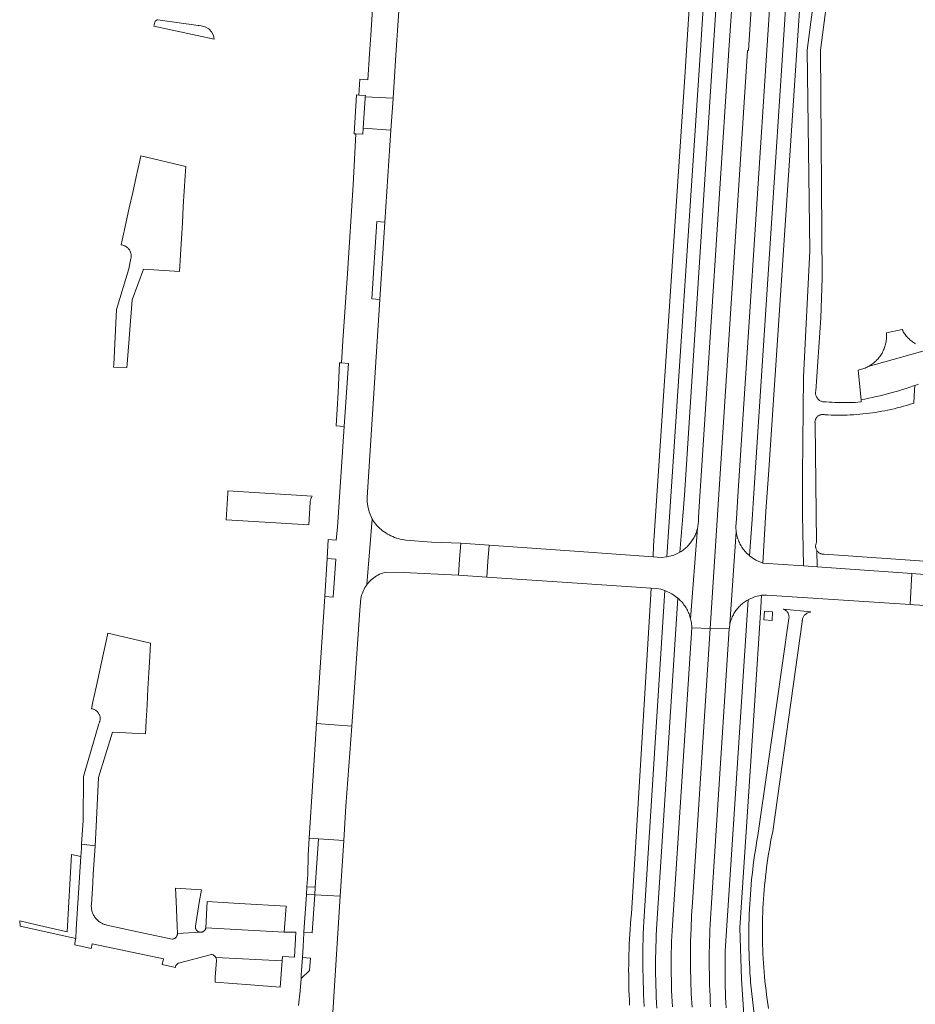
# Model space of a CAD drawing. Extents: x 152825 to 164088, y 457113 to 463005.
# Tile 176 of 256: x 157939 to 158107, y 460570 to 460756. Entities that reach past the tile are written whole.
import ezdxf

# ---------------------------------------------------------------- set-up
doc = ezdxf.new("R2010")
doc.units = 0
doc.header["$LTSCALE"] = 0.5
for name, color, linetype, lineweight in [('B-PV-VH-GESLOTENVERHARDING_ASFALT-GV', 251, 'CONTINUOUS', 18), ('B-PV-VH-GESLOTENVERHARDING_BETON-GV', 251, 'CONTINUOUS', 18), ('B-PV-VH-HALFVERHARDING_GRAVEL-GV', 251, 'CONTINUOUS', 18), ('B-PV-VH-ONVERHARD_ZAND-GV', 251, 'CONTINUOUS', 18), ('B-PV-VH-OPENVERHARDING_BETONSTRAATSTEEN-GV', 251, 'CONTINUOUS', 18), ('B-PV-VH-OPENVERHARDING_STRAATBAKSTEEN-GV', 251, 'CONTINUOUS', 18)]:
    doc.layers.add(name, color=color, linetype=linetype, lineweight=lineweight)

msp = doc.modelspace()

# ---------------------------------------------------------------- linework, layer by layer
at = {"layer": 'B-PV-VH-GESLOTENVERHARDING_ASFALT-GV', "flags": 128}
for points in [[(158075.164, 460794.881), (158072.08, 460750), (158066.61, 460666.09), (158066.35, 460662.13), (158066.359, 460661.956), (158066.364, 460661.717), (158066.361, 460661.478), (158066.349, 460661.239), (158066.33, 460661.001), (158066.303, 460660.763), (158066.268, 460660.527), (158066.226, 460660.291), (158066.175, 460660.058), (158064.88, 460642.993), (158064.936, 460642.752), (158064.985, 460642.51), (158065.025, 460642.266), (158065.057, 460642.021), (158065.082, 460641.775), (158065.098, 460641.528), (158065.107, 460641.281), (158068.554, 460641.192), (158075.559, 460749.886), (158075.786, 460749.998), (158079.96, 460814.893)], [(158085.43, 460799.32), (158082.226, 460750), (158076.75, 460665.74), (158076.47, 460661.72), (158075.97, 460654.878), (158077.144, 460654.071), (158078.452, 460653.504), (158079.02, 460663.23), (158079.18, 460665.03), (158079.519, 460670.111), (158084.533, 460745.285), (158084.847, 460750), (158088.122, 460798.257)], [(158113.349, 460653.57), (158090.014, 460655.182), (158089.965, 460655.179), (158089.856, 460655.178), (158089.747, 460655.185), (158089.639, 460655.2), (158089.532, 460655.223), (158089.427, 460655.254), (158089.325, 460655.292), (158089.226, 460655.338), (158089.13, 460655.391), (158089.039, 460655.45), (158088.952, 460655.516), (158088.87, 460655.589), (158088.794, 460655.667), (158088.724, 460655.751), (158088.66, 460655.839), (158088.712, 460652.778), (158106.502, 460651.519), (158107.27, 460651.465)], [(158056.137, 460570.03), (158056.079, 460571.172), (158056.028, 460572.314), (158055.986, 460573.457), (158055.952, 460574.6), (158055.925, 460575.743), (158055.907, 460576.886), (158055.897, 460578.03), (158055.894, 460579.173), (158055.9, 460580.317), (158055.913, 460581.46), (158055.935, 460582.604), (158055.965, 460583.747), (158056.002, 460584.889), (158056.048, 460586.032), (158060.035, 460648.326), (158059.247, 460648.555), (158058.439, 460648.7), (158057.459, 460648.767), (158057.33, 460646.604), (158053.79, 460588.579), (158053.724, 460587.491), (158053.638, 460586.538), (158053.56, 460585.584), (158053.49, 460584.629), (158053.428, 460583.674), (158053.374, 460582.718), (158053.328, 460581.762), (158053.29, 460580.805), (158053.26, 460579.849), (158053.238, 460578.892), (158053.224, 460577.935), (158053.218, 460576.977), (158053.22, 460576.02), (158053.23, 460575.063), (158053.248, 460574.106), (158053.274, 460573.149), (158053.308, 460572.192), (158053.35, 460571.236), (158053.4, 460570.28)], [(158058.518, 460569.703), (158058.462, 460570.762), (158058.413, 460571.822), (158058.373, 460572.882), (158058.34, 460573.943), (158058.316, 460575.004), (158058.299, 460576.064), (158058.291, 460577.125), (158058.29, 460578.186), (158058.297, 460579.247), (158058.313, 460580.308), (158058.336, 460581.369), (158058.368, 460582.429), (158058.407, 460583.49), (158058.455, 460584.549), (158058.51, 460585.609), (158062.505, 460646.886), (158061.337, 460647.721), (158060.035, 460648.326), (158056.048, 460586.032), (158056.002, 460584.889), (158055.965, 460583.747), (158055.935, 460582.604), (158055.913, 460581.46), (158055.9, 460580.317), (158055.894, 460579.173), (158055.897, 460578.03), (158055.907, 460576.886), (158055.925, 460575.743), (158055.952, 460574.6), (158055.986, 460573.457), (158056.028, 460572.314), (158056.079, 460571.172), (158056.137, 460570.03)], [(158075.066, 460565.581), (158074.437, 460575.216), (158074.129, 460584.866), (158076.88, 460626.719), (158078.089, 460645.113), (158078.242, 460647.429), (158076.926, 460647.137), (158075.69, 460646.597), (158073.175, 460608.175), (158071.49, 460582.43), (158071.448, 460581.46), (158071.415, 460580.489), (158071.389, 460579.519), (158071.372, 460578.547), (158071.362, 460577.576), (158071.36, 460576.605), (158071.367, 460575.634), (158071.381, 460574.663), (158071.403, 460573.692), (158071.434, 460572.722), (158071.472, 460571.751), (158071.519, 460570.781), (158071.573, 460569.812)], [(158079.553, 460569.681), (158079.422, 460570.531), (158079.298, 460571.381), (158079.183, 460572.233), (158079.075, 460573.086), (158078.976, 460573.94), (158078.884, 460574.794), (158078.801, 460575.65), (158078.725, 460576.506), (158078.657, 460577.363), (158078.598, 460578.22), (158078.546, 460579.078), (158078.502, 460579.937), (158078.466, 460580.796), (158078.439, 460581.655), (158078.419, 460582.514), (158078.407, 460583.374), (158078.403, 460584.233), (158078.408, 460585.093), (158078.42, 460585.952), (158078.44, 460586.811), (158078.468, 460587.67), (158078.505, 460588.529), (158078.549, 460589.388), (158078.601, 460590.246), (158078.661, 460591.103), (158078.729, 460591.96), (158078.806, 460592.816), (158078.89, 460593.672), (158078.982, 460594.526), (158079.082, 460595.38), (158079.19, 460596.233), (158079.306, 460597.084), (158079.429, 460597.935), (158079.561, 460598.784), (158079.701, 460599.633), (158079.848, 460600.479), (158080.004, 460601.325), (158080.167, 460602.169), (158080.338, 460603.011), (158085.905, 460642.468), (158085.904, 460642.545), (158085.908, 460642.664), (158085.921, 460642.782), (158085.941, 460642.9), (158085.97, 460643.015), (158086.006, 460643.129), (158086.049, 460643.24), (158086.1, 460643.347), (158086.158, 460643.451), (158086.223, 460643.551), (158086.294, 460643.646), (158086.372, 460643.737), (158086.455, 460643.822), (158086.545, 460643.901), (158086.639, 460643.974), (158086.738, 460644.04), (158086.841, 460644.1), (158086.947, 460644.152), (158087.058, 460644.198), (158087.17, 460644.236), (158087.286, 460644.266), (158087.403, 460644.288), (158087.493, 460644.299), (158082.335, 460644.843), (158082.422, 460644.808), (158082.525, 460644.76), (158082.624, 460644.704), (158082.72, 460644.641), (158082.81, 460644.572), (158082.896, 460644.496), (158082.976, 460644.415), (158083.05, 460644.329), (158083.118, 460644.237), (158083.179, 460644.141), (158083.234, 460644.041), (158083.281, 460643.937), (158083.321, 460643.83), (158083.354, 460643.721), (158083.378, 460643.609), (158083.395, 460643.497), (158083.404, 460643.383), (158083.404, 460643.269), (158083.397, 460643.155), (158083.382, 460643.042), (158080.986, 460626.245), (158077.688, 460603.122), (158077.521, 460602.207), (158077.361, 460601.291), (158077.209, 460600.373), (158077.066, 460599.454), (158076.93, 460598.534), (158076.802, 460597.613), (158076.682, 460596.69), (158076.57, 460595.767), (158076.466, 460594.843), (158076.37, 460593.918), (158076.282, 460592.992), (158076.201, 460592.065), (158076.129, 460591.138), (158076.065, 460590.21), (158076.008, 460589.282), (158075.96, 460588.353), (158075.92, 460587.424), (158075.888, 460586.494), (158075.863, 460585.564), (158075.847, 460584.634), (158075.839, 460583.704), (158075.838, 460582.774), (158075.846, 460581.844), (158075.862, 460580.914), (158075.885, 460579.984), (158075.917, 460579.055), (158075.957, 460578.125), (158076.004, 460577.196), (158076.06, 460576.268), (158076.124, 460575.34), (158076.178, 460574.627), (158076.972, 460567.533)], [(158065.147, 460569.945), (158065.011, 460572.403), (158064.917, 460574.863), (158064.865, 460577.325), (158064.854, 460579.786), (158064.885, 460582.248), (158064.959, 460584.709), (158065.073, 460587.168), (158065.23, 460589.625), (158068.554, 460641.192), (158065.107, 460641.281), (158061.441, 460585.332), (158061.386, 460584.309), (158061.339, 460583.286), (158061.301, 460582.262), (158061.27, 460581.239), (158061.247, 460580.215), (158061.232, 460579.19), (158061.225, 460578.166), (158061.226, 460577.142), (158061.236, 460576.118), (158061.253, 460575.093), (158061.278, 460574.069), (158061.311, 460573.046), (158061.352, 460572.022), (158061.401, 460570.999), (158061.458, 460569.977)], [(158068.653, 460570.011), (158068.592, 460571.041), (158068.539, 460572.073), (158068.494, 460573.104), (158068.457, 460574.136), (158068.429, 460575.168), (158068.408, 460576.2), (158068.395, 460577.233), (158068.39, 460578.265), (158068.393, 460579.298), (158068.404, 460580.33), (158068.423, 460581.362), (158068.45, 460582.394), (158068.485, 460583.426), (158068.528, 460584.458), (158068.579, 460585.489), (158068.638, 460586.52), (158068.705, 460587.55), (158068.78, 460588.58), (158072.153, 460641.099), (158068.554, 460641.192), (158065.23, 460589.625), (158065.073, 460587.168), (158064.959, 460584.709), (158064.885, 460582.248), (158064.854, 460579.786), (158064.865, 460577.325), (158064.917, 460574.863), (158065.011, 460572.403), (158065.147, 460569.945)]]:
    msp.add_lwpolyline(points, dxfattribs=at)
for points in [[(158083.45, 460814.75), (158079.96, 460814.893), (158075.786, 460749.998), (158075.559, 460749.886), (158068.554, 460641.192), (158072.153, 460641.099), (158072.173, 460641.31), (158072.204, 460641.544), (158072.242, 460641.777), (158072.281, 460641.976), (158073.469, 460659.354), (158073.458, 460659.43), (158073.429, 460659.669), (158073.408, 460659.909), (158073.395, 460660.149), (158073.39, 460660.39), (158073.52, 460661.85), (158073.77, 460666.06), (158079.245, 460750), (158082.18, 460794.97), (158082.182, 460795.013), (158082.197, 460795.24), (158082.198, 460795.252), (158082.867, 460804.497)], [(158068.793, 460802.612), (158067.445, 460802.698), (158067.384, 460800.716), (158064.122, 460750), (158063.851, 460745.946), (158062.098, 460719.721), (158057.888, 460656.731), (158057.815, 460654.655), (158058.554, 460654.602), (158059.493, 460654.57), (158060.428, 460654.661), (158066.754, 460750), (158070.042, 460802.401), (158069.421, 460802.527)], [(158071.327, 460801.919), (158070.042, 460802.401), (158066.754, 460750), (158060.428, 460654.661), (158061.694, 460654.991), (158062.876, 460655.551), (158063.39, 460662.35), (158063.73, 460666.28), (158069.102, 460750), (158072.495, 460801.199)]]:
    msp.add_lwpolyline(points, close=True, dxfattribs=at)
at = {"layer": 'B-PV-VH-GESLOTENVERHARDING_BETON-GV', "flags": 128}
msp.add_lwpolyline([(158078.76, 460644.44), (158078.64, 460642.819), (158080.212, 460642.71), (158080.328, 460644.324)], close=True, dxfattribs=at)
at = {"layer": 'B-PV-VH-HALFVERHARDING_GRAVEL-GV', "flags": 128}
msp.add_lwpolyline([(158093.093, 460797.873), (158086.816, 460750), (158087.334, 460712.245), (158086.151, 460688.551), (158085.975, 460670.115), (158085.92, 460664.4), (158085.92, 460662.57), (158086.16, 460652.958), (158088.712, 460652.778), (158088.66, 460655.839), (158088.627, 460655.89), (158088.574, 460655.985), (158088.527, 460656.084), (158088.488, 460656.185), (158088.457, 460656.29), (158088.433, 460656.396), (158088.417, 460656.504), (158088.409, 460656.613), (158088.409, 460656.722), (158088.416, 460656.831), (158088.432, 460656.939), (158088.456, 460657.046), (158088.488, 460657.15), (158088.527, 460657.252), (158088.573, 460657.351), (158088.312, 460679.751), (158088.311, 460679.758), (158088.298, 460679.866), (158088.294, 460679.975), (158088.297, 460680.083), (158088.309, 460680.192), (158088.328, 460680.298), (158088.356, 460680.404), (158088.39, 460680.506), (158088.433, 460680.606), (158088.482, 460680.703), (158088.539, 460680.796), (158088.602, 460680.884), (158088.672, 460680.968), (158088.747, 460681.046), (158088.828, 460681.118), (158088.915, 460681.184), (158089.005, 460681.244), (158089.1, 460681.297), (158089.199, 460681.343), (158089.301, 460681.381), (158089.405, 460681.412), (158089.511, 460681.435), (158089.619, 460681.45), (158089.727, 460681.457), (158089.835, 460681.456), (158089.944, 460681.447), (158090.051, 460681.431), (158090.157, 460681.406), (158090.754, 460681.374), (158091.351, 460681.35), (158091.948, 460681.335), (158092.545, 460681.327), (158093.143, 460681.327), (158093.74, 460681.335), (158094.338, 460681.351), (158094.935, 460681.376), (158095.531, 460681.408), (158096.127, 460681.448), (158096.723, 460681.496), (158097.318, 460681.552), (158097.912, 460681.616), (158098.505, 460681.688), (158099.097, 460681.768), (158099.688, 460681.856), (158100.278, 460681.952), (158100.866, 460682.055), (158101.453, 460682.167), (158102.039, 460682.286), (158102.623, 460682.414), (158103.205, 460682.549), (158103.785, 460682.691), (158104.363, 460682.842), (158104.939, 460683), (158105.513, 460683.166), (158106.085, 460683.34), (158106.654, 460683.521), (158106.888, 460683.598), (158107.054, 460686.133), (158107.073, 460686.917), (158106.825, 460686.83), (158106.136, 460686.594), (158105.444, 460686.367), (158104.751, 460686.146), (158104.054, 460685.934), (158103.356, 460685.729), (158102.655, 460685.532), (158101.952, 460685.343), (158101.247, 460685.161), (158100.54, 460684.987), (158099.831, 460684.821), (158099.121, 460684.663), (158098.408, 460684.512), (158097.694, 460684.37), (158096.979, 460684.235), (158097.001, 460683.82), (158096.924, 460683.813), (158096.383, 460683.772), (158095.841, 460683.738), (158095.299, 460683.713), (158094.756, 460683.695), (158094.213, 460683.686), (158093.67, 460683.685), (158093.128, 460683.691), (158092.585, 460683.706), (158092.042, 460683.728), (158091.5, 460683.759), (158090.959, 460683.797), (158090.418, 460683.844), (158090.397, 460683.84), (158090.28, 460683.825), (158090.163, 460683.818), (158090.046, 460683.819), (158089.929, 460683.828), (158089.813, 460683.845), (158089.699, 460683.87), (158089.586, 460683.903), (158089.476, 460683.943), (158089.369, 460683.99), (158089.265, 460684.045), (158089.165, 460684.107), (158089.07, 460684.175), (158088.98, 460684.25), (158088.894, 460684.33), (158088.815, 460684.417), (158088.742, 460684.508), (158088.675, 460684.605), (158088.615, 460684.705), (158088.562, 460684.81), (158088.516, 460684.918), (158088.477, 460685.028), (158088.446, 460685.141), (158088.423, 460685.256), (158088.408, 460685.373), (158088.401, 460685.49), (158088.402, 460685.607), (158088.41, 460685.724), (158088.427, 460685.84), (158089.377, 460699.618), (158089.661, 460707.108), (158089.317, 460750), (158095.547, 460797.591)], dxfattribs=at)
at = {"layer": 'B-PV-VH-ONVERHARD_ZAND-GV', "flags": 128}
for points in [[(157972.159, 460754.661), (157964.586, 460755.712), (157964.438, 460755.703), (157964.299, 460755.654), (157964.18, 460755.567), (157964.089, 460755.451), (157964.036, 460755.313), (157963.845, 460754.539), (157975.199, 460752.066), (157975.042, 460752.81), (157974.685, 460753.482), (157974.155, 460754.028), (157973.495, 460754.406), (157972.756, 460754.586), (157972.354, 460754.637)], [(158002.416, 460741.574), (158001.995, 460741.596), (158001.531, 460734.297), (158001.882, 460734.274), (158003.173, 460734.19), (158003.249, 460735.356), (158003.613, 460740.989), (158003.635, 460741.22), (158003.662, 460741.501)], [(158007.344, 460717.664), (158005.786, 460717.765), (158004.847, 460703.21), (158006.396, 460703.11)], [(157998.934, 460679.261), (157999.671, 460679.209), (158000.451, 460691.041), (157999.166, 460691.153), (157998.788, 460691.186), (157998.523, 460685.625), (157998.123, 460679.318)], [(157996.446, 460654.365), (157995.988, 460647.178), (157997.604, 460647.065), (157998.108, 460654.248)], [(157994.216, 460592.481), (157994.846, 460601.596), (157993.094, 460601.708), (157992.89, 460598.501), (157992.8, 460594.825), (157992.648, 460592.558)], [(157950.08, 460598.248), (157948.341, 460598.637), (157947.502, 460584.081), (157941.718, 460585.427), (157938.569, 460586.159), (157938.662, 460585.146), (157949.109, 460582.826), (157949.216, 460584.628)], [(157994.118, 460591.069), (157994.216, 460592.481), (157992.648, 460592.558), (157992.553, 460591.145)], [(157992.075, 460584.024), (157993.623, 460583.917), (157994.118, 460591.069), (157992.553, 460591.145)], [(157991.784, 460579.242), (157991.583, 460575.978), (157991.542, 460575.31), (157993.128, 460576.835), (157993.293, 460579.149)]]:
    msp.add_lwpolyline(points, close=True, dxfattribs=at)
at = {"layer": 'B-PV-VH-OPENVERHARDING_BETONSTRAATSTEEN-GV', "flags": 128}
for points in [[(157969.821, 460728.151), (157961.381, 460730.127), (157961.122, 460728.957), (157960.502, 460726.17), (157959.85, 460723.242), (157959.205, 460720.342), (157958.552, 460717.406), (157957.855, 460714.276), (157957.648, 460713.362), (157957.947, 460713.309), (157957.981, 460713.301), (157958.105, 460713.267), (157958.226, 460713.225), (157958.345, 460713.175), (157958.46, 460713.119), (157958.572, 460713.055), (157958.679, 460712.984), (157958.782, 460712.907), (157958.88, 460712.824), (157958.972, 460712.735), (157959.059, 460712.64), (157959.139, 460712.54), (157959.214, 460712.435), (157959.281, 460712.326), (157959.342, 460712.212), (157959.395, 460712.096), (157959.442, 460711.976), (157959.48, 460711.853), (157959.511, 460711.728), (157959.534, 460711.602), (157959.549, 460711.474), (157959.556, 460711.346), (157959.555, 460711.218), (157959.547, 460711.089), (157959.53, 460710.962), (157959.505, 460710.836), (157959.133, 460708.864), (157956.772, 460701.214), (157956.276, 460690.84), (157956.246, 460690.339), (157958.746, 460690.304), (157958.786, 460690.944), (157959.763, 460703.032), (157961.867, 460708.783), (157968.649, 460708.361), (157968.834, 460711.479), (157969.017, 460714.564), (157969.191, 460717.49), (157969.375, 460720.601), (157969.547, 460723.483), (157969.719, 460726.388)], [(158064.88, 460642.993), (158066.175, 460660.058), (158066.116, 460659.826), (158066.05, 460659.596), (158065.976, 460659.369), (158065.895, 460659.144), (158065.806, 460658.922), (158065.71, 460658.703), (158065.606, 460658.488), (158065.496, 460658.276), (158065.378, 460658.068), (158065.253, 460657.864), (158065.122, 460657.664), (158064.984, 460657.469), (158064.84, 460657.278), (158064.689, 460657.093), (158064.532, 460656.912), (158064.369, 460656.737), (158064.201, 460656.567), (158064.027, 460656.404), (158063.847, 460656.246), (158063.662, 460656.094), (158063.473, 460655.948), (158063.278, 460655.809), (158063.079, 460655.677), (158062.876, 460655.551), (158061.694, 460654.991), (158060.428, 460654.661), (158059.493, 460654.57), (158058.554, 460654.602), (158057.815, 460654.655), (158043.919, 460655.656), (158026.95, 460656.88), (158026.726, 460653.818), (158026.51, 460650.87), (158043.548, 460649.712), (158057.459, 460648.767), (158058.439, 460648.7), (158059.247, 460648.555), (158060.035, 460648.326), (158061.337, 460647.721), (158062.505, 460646.886), (158062.639, 460646.765), (158062.819, 460646.595), (158062.992, 460646.419), (158063.16, 460646.238), (158063.322, 460646.051), (158063.478, 460645.859), (158063.627, 460645.662), (158063.77, 460645.46), (158063.907, 460645.254), (158064.036, 460645.044), (158064.159, 460644.829), (158064.275, 460644.611), (158064.384, 460644.389), (158064.485, 460644.163), (158064.579, 460643.934), (158064.666, 460643.703), (158064.745, 460643.469), (158064.817, 460643.232)], [(158106.502, 460651.519), (158088.712, 460652.778), (158086.16, 460652.958), (158078.452, 460653.504), (158077.144, 460654.071), (158075.97, 460654.878), (158075.953, 460654.892), (158075.772, 460655.051), (158075.596, 460655.215), (158075.426, 460655.385), (158075.262, 460655.561), (158075.103, 460655.742), (158074.951, 460655.929), (158074.805, 460656.12), (158074.665, 460656.316), (158074.532, 460656.517), (158074.406, 460656.722), (158074.286, 460656.931), (158074.174, 460657.143), (158074.068, 460657.36), (158073.97, 460657.58), (158073.88, 460657.803), (158073.796, 460658.028), (158073.721, 460658.257), (158073.653, 460658.488), (158073.592, 460658.721), (158073.54, 460658.956), (158073.495, 460659.192), (158073.469, 460659.354), (158072.281, 460641.976), (158072.288, 460642.008), (158072.341, 460642.237), (158072.403, 460642.464), (158072.472, 460642.689), (158072.549, 460642.912), (158072.633, 460643.132), (158072.725, 460643.349), (158072.824, 460643.562), (158072.93, 460643.773), (158073.044, 460643.979), (158073.164, 460644.182), (158073.291, 460644.38), (158073.425, 460644.574), (158073.565, 460644.763), (158073.712, 460644.947), (158073.865, 460645.126), (158074.023, 460645.3), (158074.188, 460645.469), (158074.358, 460645.632), (158074.534, 460645.789), (158074.715, 460645.939), (158074.901, 460646.084), (158075.091, 460646.222), (158075.287, 460646.354), (158075.486, 460646.479), (158075.69, 460646.597), (158076.926, 460647.137), (158078.242, 460647.429), (158078.715, 460647.47), (158079.189, 460647.48), (158106.199, 460645.713)], [(158026.95, 460656.88), (158021.6, 460657.23), (158021.393, 460654.199), (158021.19, 460651.22), (158026.51, 460650.87), (158026.726, 460653.818)], [(158106.502, 460651.519), (158106.199, 460645.713), (158106.967, 460645.663), (158111.218, 460645.384), (158111.614, 460651.157), (158107.27, 460651.465)], [(157963.189, 460638.446), (157955.165, 460640.305), (157954.836, 460638.797), (157954.217, 460635.975), (157953.576, 460633.052), (157952.94, 460630.153), (157952.325, 460627.352), (157952.118, 460626.08), (157952.137, 460626.077), (157952.257, 460626.055), (157952.376, 460626.025), (157952.492, 460625.987), (157952.606, 460625.942), (157952.716, 460625.889), (157952.823, 460625.829), (157952.926, 460625.763), (157953.024, 460625.69), (157953.117, 460625.61), (157953.205, 460625.525), (157953.287, 460625.434), (157953.363, 460625.338), (157953.432, 460625.237), (157953.495, 460625.132), (157953.55, 460625.023), (157953.599, 460624.911), (157953.64, 460624.795), (157953.673, 460624.677), (157953.699, 460624.558), (157953.716, 460624.437), (157953.726, 460624.315), (157953.728, 460624.192), (157953.722, 460624.07), (157953.708, 460623.949), (157953.686, 460623.828), (157953.656, 460623.71), (157953.618, 460623.593), (157953.573, 460623.479), (157953.521, 460623.369), (157953.461, 460623.262), (157950.606, 460613.318), (157950.491, 460605.036), (157950.236, 460600.583), (157952.754, 460600.282), (157952.973, 460603.922), (157953.431, 460613.167), (157956.041, 460621.695), (157962.23, 460621.345), (157962.371, 460623.826), (157962.543, 460626.841), (157962.713, 460629.826), (157962.885, 460632.841), (157963.058, 460635.886)]]:
    msp.add_lwpolyline(points, close=True, dxfattribs=at)
at = {"layer": 'B-PV-VH-OPENVERHARDING_STRAATBAKSTEEN-GV', "flags": 128}
for points in [[(158010.072, 460759.259), (158005.117, 460759.602), (158005.005, 460757.867), (158004.932, 460756.743), (158004.67, 460752.82), (158004.437, 460749.326), (158004.116, 460744.445), (158002.604, 460744.536), (158002.416, 460741.574), (158003.662, 460741.501), (158003.635, 460741.22), (158008.862, 460740.96), (158008.933, 460742.044), (158009.451, 460750), (158009.764, 460754.674)], [(158008.862, 460740.96), (158003.635, 460741.22), (158003.613, 460740.989), (158003.249, 460735.356), (158008.474, 460734.994), (158008.803, 460740.048)], [(158003.249, 460735.356), (158003.173, 460734.19), (158001.882, 460734.274), (158001.329, 460724.697), (158000.294, 460707.993), (157999.433, 460695.302), (157999.166, 460691.153), (158000.451, 460691.041), (157999.671, 460679.209), (157998.42, 460660.223), (157998.372, 460660.226), (157998.126, 460657.804), (157996.673, 460657.932), (157996.446, 460654.365), (157998.108, 460654.248), (157997.604, 460647.065), (157995.988, 460647.178), (157994.469, 460623.304), (158001.073, 460622.824), (158002.62, 460644.61), (158002.814, 460646.816), (158002.875, 460647.125), (158002.951, 460647.43), (158003.043, 460647.73), (158003.15, 460648.026), (158003.272, 460648.315), (158003.409, 460648.599), (158003.56, 460648.874), (158003.725, 460649.142), (158003.903, 460649.401), (158003.932, 460649.44), (158004.923, 460661.747), (158004.355, 460663.137), (158004.141, 460664.194), (158003.996, 460664.997), (158003.966, 460665.839), (158006.396, 460703.11), (158004.847, 460703.21), (158005.786, 460717.765), (158007.344, 460717.664), (158008.474, 460734.994)], [(157993.655, 460666.057), (157977.785, 460667.106), (157977.766, 460666.63), (157977.565, 460663.626), (157977.432, 460661.646), (157992.999, 460660.671), (157993.253, 460664.954), (157993.258, 460665.026), (157993.273, 460665.153), (157993.297, 460665.28), (157993.328, 460665.405), (157993.367, 460665.528), (157993.413, 460665.648), (157993.463, 460665.752), (157993.525, 460665.864), (157993.594, 460665.972)], [(158004.923, 460661.747), (158003.932, 460649.44), (158004.094, 460649.651), (158004.297, 460649.891), (158004.512, 460650.12), (158004.739, 460650.337), (158004.977, 460650.543), (158005.225, 460650.737), (158005.482, 460650.917), (158005.748, 460651.085), (158006.022, 460651.238), (158006.304, 460651.378), (158006.593, 460651.503), (158006.887, 460651.613), (158007.187, 460651.708), (158007.491, 460651.788), (158010.804, 460651.741), (158021.19, 460651.22), (158021.393, 460654.199), (158021.6, 460657.23), (158016.078, 460657.431), (158011.298, 460657.828), (158010.931, 460657.873), (158010.567, 460657.934), (158010.206, 460658.01), (158009.848, 460658.102), (158009.494, 460658.209), (158009.146, 460658.331), (158008.802, 460658.468), (158008.466, 460658.62), (158008.135, 460658.786), (158007.813, 460658.966), (158007.498, 460659.16), (158007.192, 460659.367), (158006.896, 460659.587), (158006.609, 460659.819), (158006.332, 460660.064), (158006.066, 460660.32), (158005.812, 460660.588), (158005.569, 460660.866), (158005.339, 460661.154), (158005.121, 460661.451)], [(157999.591, 460601.294), (158000, 460607.724), (158001.073, 460622.824), (157994.469, 460623.304), (157993.094, 460601.708), (157994.846, 460601.596)], [(157999.591, 460601.294), (157994.846, 460601.596), (157994.216, 460592.481), (157994.118, 460591.069), (157998.925, 460590.833)], [(157952.754, 460600.282), (157950.236, 460600.583), (157950.19, 460599.783), (157950.08, 460598.248), (157949.216, 460584.628), (157949.109, 460582.826), (157949.088, 460582.685), (157948.981, 460581.962), (157948.931, 460581.625), (157952.008, 460580.95), (157952.221, 460581.869), (157960.02, 460580.221), (157965.623, 460579.015), (157965.388, 460577.945), (157967.875, 460577.371), (157967.88, 460577.429), (157967.893, 460577.516), (157967.914, 460577.601), (157967.943, 460577.683), (157967.98, 460577.763), (157968.023, 460577.839), (157968.074, 460577.911), (157968.13, 460577.977), (157968.193, 460578.039), (157968.26, 460578.094), (157968.333, 460578.143), (157968.41, 460578.185), (157968.49, 460578.22), (157974.673, 460579.831), (157974.728, 460579.824), (157974.817, 460579.807), (157974.904, 460579.782), (157974.988, 460579.749), (157975.07, 460579.709), (157975.147, 460579.662), (157975.22, 460579.609), (157975.288, 460579.549), (157975.351, 460579.483), (157975.407, 460579.412), (157975.457, 460579.337), (157975.5, 460579.257), (157975.505, 460579.246), (157987.982, 460578.657), (157988.044, 460579.471), (157990.279, 460579.319), (157990.538, 460584.005), (157988.373, 460584.03), (157979.314, 460584.552), (157973.611, 460584.88), (157973.596, 460584.796), (157973.573, 460584.71), (157973.543, 460584.626), (157973.505, 460584.545), (157973.46, 460584.468), (157973.408, 460584.396), (157973.35, 460584.328), (157973.286, 460584.266), (157973.217, 460584.209), (157973.143, 460584.159), (157973.064, 460584.116), (157972.983, 460584.08), (157972.898, 460584.052), (157972.811, 460584.031), (157972.723, 460584.018), (157972.634, 460584.013), (157972.545, 460584.016), (157972.456, 460584.027), (157968.263, 460583.758), (157968.262, 460583.688), (157968.253, 460583.599), (157968.236, 460583.511), (157968.211, 460583.425), (157968.179, 460583.342), (157968.139, 460583.262), (157968.093, 460583.185), (157968.039, 460583.113), (157967.98, 460583.046), (157967.915, 460582.985), (157967.845, 460582.929), (157967.769, 460582.881), (157967.69, 460582.839), (157967.608, 460582.804), (157967.523, 460582.777), (157967.435, 460582.757), (157967.346, 460582.746), (157967.257, 460582.742), (157960.769, 460584.087), (157954.977, 460585.376), (157954.852, 460585.404), (157954.687, 460585.448), (157954.523, 460585.5), (157954.363, 460585.559), (157954.205, 460585.626), (157954.051, 460585.699), (157953.9, 460585.781), (157953.754, 460585.869), (157953.611, 460585.964), (157953.473, 460586.065), (157953.34, 460586.173), (157953.212, 460586.286), (157953.09, 460586.406), (157952.973, 460586.531), (157952.863, 460586.662), (157952.758, 460586.798), (157952.661, 460586.938), (157952.569, 460587.083), (157952.485, 460587.231), (157952.407, 460587.384), (157952.337, 460587.54), (157952.274, 460587.699), (157952.219, 460587.861), (157952.172, 460588.026), (157952.131, 460588.192), (157952.099, 460588.36), (157952.075, 460588.53), (157952.059, 460588.7), (157952.051, 460588.871), (157952.05, 460589.042), (157952.058, 460589.213), (157952.327, 460593.324), (157952.432, 460594.924)], [(157972.796, 460591.997), (157967.901, 460592.342), (157968.025, 460589.889), (157968.208, 460585.17), (157968.263, 460583.758), (157972.456, 460584.027), (157972.442, 460584.03), (157972.354, 460584.054), (157972.27, 460584.086), (157972.188, 460584.125), (157972.11, 460584.171), (157972.036, 460584.223), (157971.968, 460584.282), (157971.904, 460584.347), (157971.847, 460584.417), (157971.796, 460584.492), (157971.752, 460584.571), (157971.715, 460584.654), (157971.686, 460584.74), (157971.664, 460584.828), (157971.65, 460584.917), (157971.644, 460585.008), (157971.646, 460585.098), (157971.656, 460585.188), (157972.367, 460589.612)], [(157979.919, 460589.427), (157973.892, 460589.788), (157973.611, 460584.88), (157979.314, 460584.552), (157988.373, 460584.03), (157988.735, 460588.9)], [(157987.982, 460578.657), (157975.505, 460579.246), (157975.536, 460579.174), (157975.565, 460579.088), (157975.585, 460579), (157975.598, 460578.91), (157975.603, 460578.819), (157975.6, 460578.729), (157975.373, 460575.552), (157975.342, 460574.617), (157982.033, 460574.148), (157987.603, 460573.672)]]:
    msp.add_lwpolyline(points, close=True, dxfattribs=at)
for points in [[(158107.24, 460694.774), (158107.05, 460694.883), (158106.864, 460694.998), (158106.683, 460695.121), (158106.506, 460695.249), (158106.334, 460695.384), (158106.166, 460695.526), (158106.005, 460695.673), (158105.848, 460695.826), (158105.698, 460695.985), (158105.553, 460696.149), (158105.414, 460696.318), (158105.282, 460696.493), (158105.156, 460696.672), (158105.037, 460696.855), (158104.924, 460697.043), (158104.819, 460697.235), (158104.72, 460697.43), (158101.74, 460696.8), (158101.744, 460696.75), (158101.758, 460696.522), (158101.764, 460696.293), (158101.762, 460696.065), (158101.752, 460695.837), (158101.734, 460695.609), (158101.708, 460695.382), (158101.674, 460695.155), (158101.633, 460694.931), (158101.583, 460694.708), (158101.526, 460694.486), (158101.461, 460694.267), (158101.388, 460694.051), (158101.308, 460693.837), (158101.22, 460693.626), (158101.125, 460693.418), (158101.023, 460693.213), (158100.913, 460693.012), (158100.797, 460692.816), (158100.674, 460692.623), (158100.544, 460692.435), (158100.408, 460692.251), (158100.265, 460692.073), (158100.117, 460691.899), (158099.962, 460691.731), (158099.801, 460691.568), (158099.635, 460691.411), (158099.464, 460691.26), (158099.287, 460691.115), (158099.105, 460690.977), (158098.919, 460690.844), (158098.728, 460690.719), (158098.533, 460690.6), (158098.334, 460690.488), (158111.268, 460694.151)], [(158111.268, 460694.151), (158098.334, 460690.488), (158098.13, 460690.383), (158097.924, 460690.285), (158097.714, 460690.194), (158097.501, 460690.111), (158097.285, 460690.036), (158097.067, 460689.968), (158096.847, 460689.907), (158096.624, 460689.855), (158096.4, 460689.81), (158096.979, 460684.235), (158097.694, 460684.37), (158098.408, 460684.512), (158099.121, 460684.663), (158099.831, 460684.821), (158100.54, 460684.987), (158101.247, 460685.161), (158101.952, 460685.343), (158102.655, 460685.532), (158103.356, 460685.729), (158104.054, 460685.934), (158104.751, 460686.146), (158105.444, 460686.367), (158106.136, 460686.594), (158106.825, 460686.83), (158107.073, 460686.917), (158107.106, 460686.928), (158107.791, 460687.174)], [(157996.579, 460553.978), (157998.925, 460590.833), (157994.118, 460591.069), (157993.623, 460583.917), (157992.075, 460584.024), (157992.062, 460583.826), (157991.909, 460581.311), (157991.784, 460579.242), (157993.293, 460579.149), (157993.128, 460576.835), (157991.542, 460575.31), (157991.399, 460572.983), (157991.087, 460570.245)]]:
    msp.add_lwpolyline(points, dxfattribs=at)

doc.saveas('drawing.dxf')
